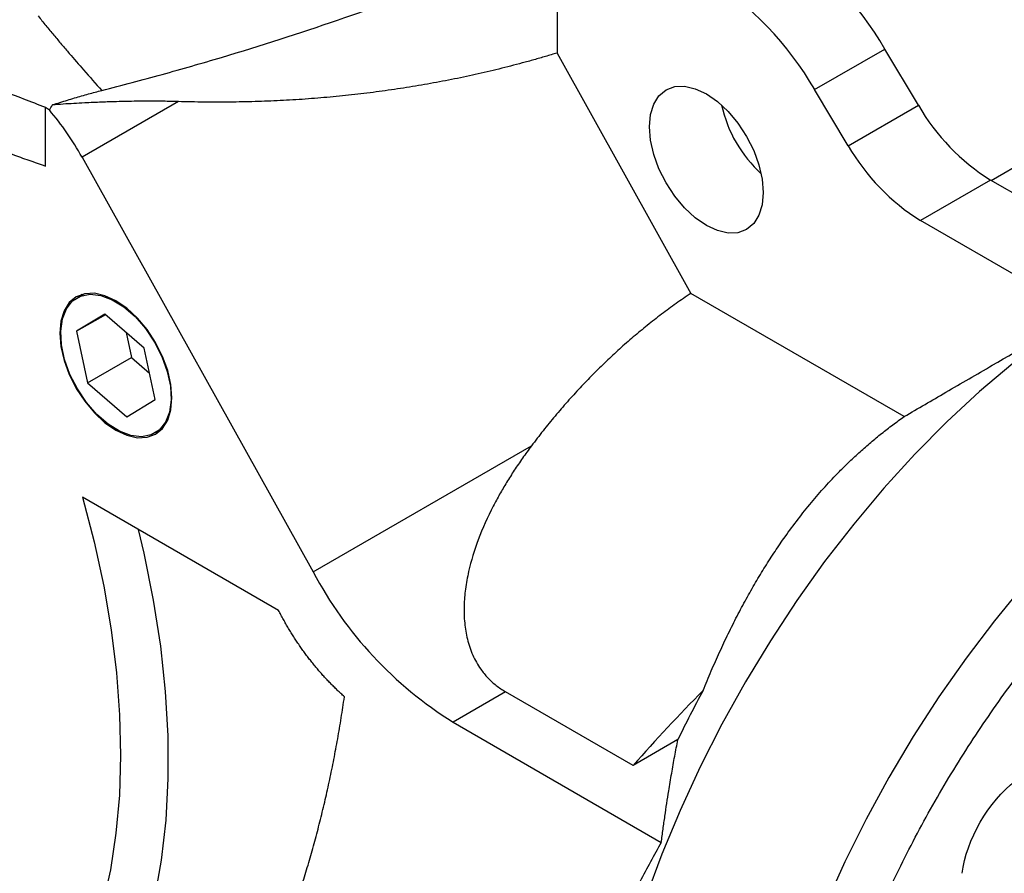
# Model space of a CAD drawing. Header units: inches. Extents: x 0 to 51, y 0 to 33.
# Tile 7 of 15: x 42.8 to 46, y 12.3 to 15. Entities that reach past the tile are written whole.
import ezdxf

# ---------------------------------------------------------------- set-up
doc = ezdxf.new("R2010")
doc.units = ezdxf.units.IN
doc.header["$LTSCALE"] = 3
doc.header["$MEASUREMENT"] = 0

msp = doc.modelspace()

# ---------------------------------------------------------------- linework, layer by layer
for p, q in [((44.5554, 15.3031), (44.5554, 14.9252)), ((44.5554, 14.9252), (44.9805, 14.1623)), ((45.3734, 14.8089), (45.5962, 14.9374)), ((45.7028, 14.7597), (45.5962, 14.9374)), ((45.934, 14.5209), (46.5647, 14.885)), ((45.4801, 14.6311), (45.3734, 14.8089)), ((43.353, 14.7709), (43.0472, 14.5944)), ((45.4801, 14.6311), (45.7028, 14.7597)), ((42.9307, 14.5665), (42.9307, 14.753)), ((43.0472, 14.5944), (43.7808, 13.2779)), ((45.9321, 14.522), (45.7094, 14.3935)), ((46.4396, 14.229), (45.9321, 14.522)), ((46.2169, 14.1005), (45.7094, 14.3935)), ((43.0551, 14.1611), (43.0333, 14.1495)), ((43.0465, 14.1589), (43.0399, 14.1531)), ((45.658, 13.7712), (44.9805, 14.1623)), ((43.1197, 14.0963), (43.03, 14.0417)), ((43.1216, 14.0946), (43.03, 14.0417)), ((43.2443, 13.9879), (43.1197, 14.0963)), ((43.03, 14.0417), (43.0649, 13.8786)), ((43.1873, 14.0375), (43.2041, 13.959)), ((43.2793, 13.8248), (43.2443, 13.9879)), ((43.0649, 13.8786), (43.2041, 13.959)), ((43.2041, 13.959), (43.2611, 13.9094)), ((43.0649, 13.8786), (43.1896, 13.7702)), ((43.1896, 13.7702), (43.2793, 13.8248)), ((43.2812, 13.72), (43.3021, 13.7331)), ((43.2876, 13.724), (43.2959, 13.7268)), ((43.7808, 13.2779), (44.4741, 13.6781)), ((43.671, 13.1559), (43.0486, 13.5152)), ((44.3922, 12.8973), (44.2251, 12.8009)), ((44.7971, 12.6636), (44.3922, 12.8973)), ((44.2251, 12.8009), (44.8864, 12.4192)), ((44.9392, 12.7456), (44.7971, 12.6636))]:
    msp.add_line(p, q)
at = {"flags": 128}
for points in [[(44.8485, 14.6911), (44.852, 14.7299), (44.8623, 14.7631), (44.879, 14.7896), (44.9015, 14.8083), (44.9289, 14.8184), (44.9602, 14.8197), (44.9942, 14.812), (45.0295, 14.7956), (45.0648, 14.7712), (45.0987, 14.7397), (45.13, 14.7024), (45.1574, 14.6605), (45.1799, 14.6159), (45.1966, 14.5701), (45.2069, 14.525), (45.2104, 14.4822)], [(45.2104, 14.4822), (45.2069, 14.4434), (45.1966, 14.4102), (45.1799, 14.3837), (45.1574, 14.365), (45.13, 14.3549), (45.0987, 14.3536), (45.0648, 14.3613), (45.0295, 14.3777), (44.9942, 14.4021), (44.9602, 14.4336), (44.9289, 14.4709), (44.9015, 14.5128), (44.879, 14.5574), (44.8623, 14.6032), (44.852, 14.6483), (44.8485, 14.6911)], [(43.3326, 13.8305), (43.3292, 13.8726), (43.3191, 13.917), (43.3026, 13.962), (43.2805, 14.0059), (43.2535, 14.0471), (43.2227, 14.0838), (43.1893, 14.1148), (43.1546, 14.1388), (43.1199, 14.1549), (43.0865, 14.1624), (43.0558, 14.1612), (43.0288, 14.1512), (43.0067, 14.1329), (42.9902, 14.1068), (42.9801, 14.0741), (42.9767, 14.036)], [(42.9846, 14.0812), (42.9973, 14.1136), (43.0168, 14.1381), (43.0424, 14.1537), (43.0729, 14.1596), (43.1069, 14.1557), (43.1431, 14.142), (43.1797, 14.1192), (43.2153, 14.0883), (43.2482, 14.0506), (43.277, 14.0078), (43.3004, 13.9617), (43.3175, 13.9144), (43.3275, 13.8679), (43.3299, 13.8242), (43.3246, 13.7854)], [(43.3246, 13.7854), (43.312, 13.7529), (43.2924, 13.7284), (43.2668, 13.7128), (43.2364, 13.7069), (43.2023, 13.7108), (43.1662, 13.7245), (43.1295, 13.7473), (43.094, 13.7782), (43.0611, 13.8159), (43.0323, 13.8587), (43.0088, 13.9048), (42.9918, 13.9522), (42.9818, 13.9986), (42.9794, 14.0423), (42.9846, 14.0812)], [(42.9767, 14.036), (42.9801, 13.9939), (42.9902, 13.9495), (43.0067, 13.9045), (43.0288, 13.8606), (43.0558, 13.8195), (43.0865, 13.7827), (43.1199, 13.7517), (43.1546, 13.7277), (43.1893, 13.7117), (43.2227, 13.7041), (43.2535, 13.7053), (43.2805, 13.7153), (43.3026, 13.7337), (43.3191, 13.7597), (43.3292, 13.7924), (43.3326, 13.8305)], [(46.0023, 13.9395), (45.8968, 13.8502), (45.7931, 13.7542), (45.6917, 13.6517), (45.593, 13.5433), (45.4973, 13.4295), (45.4052, 13.3106), (45.3169, 13.1871), (45.2329, 13.0597), (45.1535, 12.9288), (45.079, 12.795), (45.0097, 12.6589), (44.9461, 12.521), (44.8882, 12.3819), (44.8364, 12.2421)], [(43.0486, 13.5152), (43.0856, 13.3732), (43.116, 13.2326), (43.1397, 13.0939), (43.1566, 12.9577), (43.1665, 12.8245), (43.1695, 12.6949), (43.1656, 12.5692), (43.1548, 12.4481), (43.137, 12.3321), (43.1125, 12.2214), (43.0812, 12.1167), (43.0434, 12.0183), (42.9991, 11.9266), (42.9485, 11.8419), (42.8918, 11.7647)], [(43.0007, 11.6569), (43.0637, 11.7355), (43.1202, 11.8221), (43.1701, 11.9165), (43.2132, 12.0182), (43.2492, 12.1269), (43.2781, 12.242), (43.2998, 12.3632), (43.3141, 12.4899), (43.321, 12.6217), (43.3204, 12.758), (43.3125, 12.8983), (43.2971, 13.042), (43.2744, 13.1885), (43.2445, 13.3373), (43.2268, 13.4123)], [(46.0374, 13.2368), (45.9441, 13.123), (45.8542, 13.0044), (45.7682, 12.8816), (45.6864, 12.755), (45.6092, 12.6252), (45.5368, 12.4926), (45.4697, 12.3579), (45.4079, 12.2216)]]:
    msp.add_lwpolyline(points, dxfattribs=at)
for centre, radius, start, end in [((44.7175, 14.4337), 1.0129, 29.8261, 58.1347), ((44.4948, 14.3051), 1.0129, 29.8261, 58.1347), ((45.485, 14.8496), 0.4169, 192.3941, 227.6005), ((46.2886, 15.0955), 0.6752, 209.826, 238.1347), ((42.2337, 14.1423), 0.9307, 29.0629, 40.324), ((46.0659, 14.9669), 0.6752, 209.826, 238.1347), ((44.8933, 13.8688), 1.2596, 207.9742, 237.9654), ((49.294, 8.689), 6.0016, 135.42248, 138.52821), ((47.9282, 11.3114), 3.3152, 151.3417, 154.3677)]:
    msp.add_arc(centre, radius, start, end)
for points, knots in [([(43.1097, 14.8064), (43.1739, 14.8228), (43.2378, 14.8398), (43.3646, 14.8748), (43.4275, 14.8928), (43.6148, 14.9487), (43.7378, 14.9881), (43.9796, 15.0712), (44.0982, 15.1148), (44.2725, 15.1833), (44.3301, 15.2067), (44.4154, 15.2423), (44.4435, 15.2542), (44.4856, 15.2724), (44.4997, 15.2785), (44.5208, 15.2878), (44.5279, 15.2909), (44.5418, 15.297), (44.5486, 15.3001), (44.5554, 15.3031)], [0, 0, 0, 0, 0.125, 0.125, 0.25, 0.25, 0.5, 0.5, 0.75, 0.75, 0.875, 0.875, 0.9375, 0.9375, 0.96875, 0.96875, 0.984375, 0.984375, 1, 1, 1, 1]), ([(42.9074, 15.0429), (42.9157, 15.0326), (42.9323, 15.0124), (42.9572, 14.9823), (42.9819, 14.9529), (43.0133, 14.9159), (43.0556, 14.8671), (43.0904, 14.828), (43.1097, 14.8064)], [0, 0, 0, 0, 0.128536, 0.254724, 0.378565, 0.500063, 0.723023, 1, 1, 1, 1]), ([(44.5554, 14.9252), (44.5432, 14.9215), (44.5188, 14.9142), (44.482, 14.9036), (44.445, 14.8935), (44.408, 14.8837), (44.3707, 14.8744), (44.3334, 14.8654), (44.2959, 14.8569), (44.2582, 14.8487), (44.2204, 14.8409), (44.1825, 14.8336), (44.1444, 14.8266), (44.1062, 14.82), (44.0678, 14.8139), (44.0293, 14.8081), (43.9907, 14.8027), (43.9519, 14.7977), (43.913, 14.7932), (43.8739, 14.789), (43.8347, 14.7852), (43.7953, 14.7818), (43.7558, 14.7788), (43.7162, 14.7762), (43.6764, 14.7741), (43.6365, 14.7723), (43.5964, 14.7709), (43.5562, 14.7699), (43.5158, 14.7693), (43.4753, 14.7691), (43.4347, 14.7693), (43.3939, 14.7699), (43.3667, 14.7706), (43.353, 14.7709)], [0, 0, 0, 0, 0.0319029, 0.0638041, 0.0957062, 0.127612, 0.1595241, 0.191445, 0.2233775, 0.2553243, 0.2872878, 0.3192708, 0.3512759, 0.3833058, 0.415363, 0.4474501, 0.4795698, 0.5117247, 0.5439173, 0.5761502, 0.608426, 0.6407472, 0.6731164, 0.7055362, 0.738009, 0.7705374, 0.8031238, 0.8357708, 0.8684808, 0.9012563, 0.9340997, 0.9670135, 1, 1, 1, 1]), ([(42.6518, 14.8599), (42.6659, 14.8545), (42.6917, 14.8448), (42.7268, 14.8314), (42.7546, 14.8208), (42.7751, 14.813), (42.8095, 14.7999), (42.8605, 14.7803), (42.9074, 14.7621), (42.9307, 14.753)], [0, 0, 0, 0, 0.153543, 0.279827, 0.380416, 0.453858, 0.500062, 0.751244, 1, 1, 1, 1]), ([(42.2167, 14.8424), (42.2331, 14.8354), (42.2659, 14.8214), (42.3155, 14.8006), (42.3653, 14.7801), (42.4154, 14.7597), (42.4658, 14.7395), (42.5164, 14.7195), (42.5672, 14.6997), (42.6184, 14.6801), (42.6698, 14.6607), (42.7214, 14.6415), (42.7734, 14.6224), (42.8255, 14.6036), (42.878, 14.5849), (42.9131, 14.5726), (42.9307, 14.5665)], [0, 0, 0, 0, 0.071217, 0.142453, 0.213712, 0.284996, 0.35631, 0.427656, 0.499038, 0.57046, 0.641924, 0.713434, 0.784993, 0.856605, 0.928273, 1, 1, 1, 1]), ([(42.9532, 14.7606), (42.9611, 14.7632), (42.9769, 14.7683), (43.0003, 14.7757), (43.0232, 14.7826), (43.0456, 14.7891), (43.0674, 14.7952), (43.0887, 14.801), (43.1027, 14.8046), (43.1097, 14.8064)], [0, 0, 0, 0, 0.1525223, 0.3018407, 0.4479426, 0.5908173, 0.7304561, 0.8668521, 1, 1, 1, 1]), ([(43.353, 14.7709), (43.3452, 14.7711), (43.329, 14.7716), (43.3039, 14.772), (43.2773, 14.7722), (43.2492, 14.7722), (43.2196, 14.772), (43.1885, 14.7715), (43.1517, 14.7706), (43.1073, 14.7692), (43.062, 14.7672), (43.01, 14.7644), (42.9757, 14.7621), (42.9532, 14.7606)], [0, 0, 0, 0, 0.061147, 0.125724, 0.193732, 0.265172, 0.340045, 0.418352, 0.500092, 0.61666, 0.74989, 0.835475, 1, 1, 1, 1]), ([(44.9805, 14.1623), (44.9726, 14.157), (44.9568, 14.1463), (44.9335, 14.1299), (44.9103, 14.1131), (44.8873, 14.096), (44.8645, 14.0785), (44.8419, 14.0606), (44.8196, 14.0424), (44.7974, 14.0238), (44.7755, 14.0048), (44.7538, 13.9855), (44.7323, 13.9659), (44.7111, 13.9458), (44.69, 13.9254), (44.6692, 13.9047), (44.6486, 13.8836), (44.6283, 13.8622), (44.6082, 13.8404), (44.5883, 13.8183), (44.5687, 13.7958), (44.5493, 13.7729), (44.5301, 13.7498), (44.5112, 13.7262), (44.4925, 13.7024), (44.4803, 13.6862), (44.4741, 13.6781)], [0, 0, 0, 0, 0.041057, 0.082147, 0.123272, 0.164436, 0.205641, 0.24689, 0.288186, 0.329532, 0.37093, 0.412383, 0.453893, 0.495464, 0.537098, 0.578798, 0.620567, 0.662407, 0.70432, 0.74631, 0.788379, 0.83053, 0.872764, 0.915086, 0.957497, 1, 1, 1, 1]), ([(45.658, 13.7712), (45.7019, 13.7969), (45.795, 13.8511), (45.9813, 13.9595), (46.1237, 14.0421), (46.2169, 14.0962)], [0, 0, 0, 0, 0.236032, 0.5, 1, 1, 1, 1]), ([(45.2982, 10.9985), (45.2995, 11.0551), (45.302, 11.1683), (45.3231, 11.35), (45.3575, 11.5398), (45.408, 11.7397), (45.4736, 11.9441), (45.5551, 12.1522), (45.6511, 12.3594), (45.761, 12.5636), (45.8829, 12.7609), (46, 12.9272), (46.1075, 13.0646), (46.2024, 13.1762), (46.3148, 13.2976), (46.4459, 13.4248), (46.593, 13.5498), (46.7399, 13.658), (46.885, 13.7494), (47.0302, 13.8256), (47.1771, 13.8869), (47.3242, 13.9319), (47.4721, 13.959), (47.6162, 13.9664), (47.7558, 13.9531), (47.8866, 13.917), (47.9826, 13.8768), (48.0302, 13.842), (48.0415, 13.8337)], [0, 0, 0, 0, 0.038303, 0.076609, 0.117211, 0.157817, 0.200111, 0.24241, 0.28549, 0.328802, 0.372113, 0.415194, 0.443418, 0.471579, 0.499807, 0.540409, 0.581015, 0.619317, 0.657623, 0.695926, 0.734232, 0.774834, 0.81544, 0.857734, 0.900033, 0.943114, 0.986425, 1, 1, 1, 1]), ([(45.0191, 12.9014), (45.0233, 12.9118), (45.0318, 12.9327), (45.0449, 12.9635), (45.0581, 12.9938), (45.0716, 13.0237), (45.0852, 13.0529), (45.099, 13.0817), (45.113, 13.11), (45.1271, 13.1378), (45.1415, 13.1651), (45.156, 13.1919), (45.1708, 13.2183), (45.1857, 13.2441), (45.2009, 13.2695), (45.2162, 13.2945), (45.2318, 13.319), (45.2475, 13.343), (45.2635, 13.3666), (45.2875, 13.401), (45.3202, 13.4453), (45.3625, 13.4982), (45.4062, 13.5486), (45.447, 13.5919), (45.4841, 13.6286), (45.5173, 13.6594), (45.5512, 13.6891), (45.5859, 13.7177), (45.6214, 13.7451), (45.6458, 13.7625), (45.658, 13.7712)], [0, 0, 0, 0, 0.029984, 0.059688, 0.089115, 0.118271, 0.14716, 0.17579, 0.204164, 0.23229, 0.260172, 0.287818, 0.315234, 0.342427, 0.369403, 0.39617, 0.422735, 0.449107, 0.475292, 0.501298, 0.564886, 0.627475, 0.689208, 0.750239, 0.792494, 0.834414, 0.876061, 0.917498, 0.95879, 1, 1, 1, 1]), ([(44.4741, 13.6781), (44.4693, 13.6716), (44.4597, 13.6588), (44.4459, 13.6393), (44.4325, 13.62), (44.4196, 13.6007), (44.4072, 13.5815), (44.3954, 13.5624), (44.384, 13.5434), (44.3732, 13.5245), (44.3628, 13.5057), (44.3379, 13.4585), (44.3042, 13.3839), (44.2768, 13.2949), (44.2639, 13.2245), (44.2593, 13.1696), (44.2608, 13.1162), (44.2695, 13.0633), (44.286, 13.0138), (44.3061, 12.9781), (44.3237, 12.9549), (44.3355, 12.9415), (44.3483, 12.929), (44.3619, 12.9175), (44.3765, 12.9068), (44.3869, 12.9005), (44.3922, 12.8973)], [0, 0, 0, 0, 0.026472, 0.052573, 0.078307, 0.103678, 0.128688, 0.153343, 0.177645, 0.201601, 0.225213, 0.248486, 0.377954, 0.496693, 0.561278, 0.622694, 0.687334, 0.748665, 0.812884, 0.874247, 0.895664, 0.916803, 0.937734, 0.958528, 0.979258, 1, 1, 1, 1]), ([(43.8802, 12.8817), (43.8765, 12.8852), (43.8689, 12.892), (43.8577, 12.9025), (43.8467, 12.9133), (43.8359, 12.9242), (43.8252, 12.9354), (43.8147, 12.9467), (43.8044, 12.9583), (43.7943, 12.97), (43.7843, 12.982), (43.7746, 12.9942), (43.765, 13.0065), (43.7555, 13.0191), (43.7463, 13.0319), (43.7372, 13.0448), (43.7283, 13.058), (43.7196, 13.0714), (43.7111, 13.085), (43.7027, 13.0987), (43.6945, 13.1127), (43.6865, 13.1269), (43.6786, 13.1413), (43.6736, 13.151), (43.671, 13.1559)], [0, 0, 0, 0, 0.046967, 0.093567, 0.13983, 0.185789, 0.231477, 0.276927, 0.322172, 0.367246, 0.412185, 0.457023, 0.501795, 0.546537, 0.591284, 0.636072, 0.680935, 0.725909, 0.771028, 0.816327, 0.861841, 0.907602, 0.953644, 1, 1, 1, 1]), ([(43.029, 11.1511), (43.036, 11.1573), (43.0499, 11.1697), (43.0704, 11.1887), (43.0907, 11.2079), (43.1108, 11.2273), (43.1306, 11.247), (43.1502, 11.2669), (43.1696, 11.287), (43.1887, 11.3074), (43.2075, 11.3279), (43.2262, 11.3487), (43.2445, 11.3698), (43.2627, 11.3911), (43.2805, 11.4126), (43.2982, 11.4343), (43.3156, 11.4562), (43.3327, 11.4784), (43.3497, 11.5009), (43.3663, 11.5235), (43.3827, 11.5464), (43.3989, 11.5695), (43.4149, 11.5928), (43.4306, 11.6164), (43.446, 11.6402), (43.4612, 11.6643), (43.4762, 11.6885), (43.4909, 11.713), (43.5054, 11.7377), (43.5196, 11.7627), (43.5336, 11.7879), (43.5474, 11.8133), (43.5609, 11.8389), (43.5741, 11.8648), (43.5872, 11.8909), (43.5999, 11.9173), (43.6125, 11.9438), (43.6248, 11.9706), (43.6368, 11.9977), (43.6486, 12.0249), (43.6602, 12.0524), (43.6715, 12.0801), (43.6826, 12.1081), (43.6934, 12.1363), (43.704, 12.1647), (43.7143, 12.1933), (43.7244, 12.2222), (43.7343, 12.2513), (43.7439, 12.2806), (43.7532, 12.3102), (43.7624, 12.34), (43.7713, 12.37), (43.7799, 12.4003), (43.7883, 12.4307), (43.7964, 12.4615), (43.8044, 12.4924), (43.812, 12.5236), (43.8194, 12.555), (43.8266, 12.5866), (43.8336, 12.6185), (43.8403, 12.6506), (43.8467, 12.6829), (43.8529, 12.7155), (43.8589, 12.7483), (43.8646, 12.7813), (43.8701, 12.8145), (43.8753, 12.848), (43.8786, 12.8705), (43.8802, 12.8817)], [0, 0, 0, 0, 0.0158775, 0.0317139, 0.0475099, 0.0632664, 0.0789841, 0.0946639, 0.1103067, 0.1259132, 0.1414843, 0.1570208, 0.1725236, 0.1879936, 0.2034316, 0.2188385, 0.2342152, 0.2495625, 0.2648813, 0.2801725, 0.2954371, 0.3106758, 0.3258897, 0.3410796, 0.3562464, 0.371391, 0.3865145, 0.4016176, 0.4167013, 0.4317666, 0.4468144, 0.4618456, 0.4768612, 0.491862, 0.5068492, 0.5218235, 0.536786, 0.5517376, 0.5666793, 0.5816121, 0.5965368, 0.6114544, 0.626366, 0.6412724, 0.6561747, 0.6710738, 0.6859707, 0.7008663, 0.7157617, 0.7306577, 0.7455553, 0.7604556, 0.7753594, 0.7902678, 0.8051817, 0.8201021, 0.8350299, 0.8499661, 0.8649117, 0.8798675, 0.8948347, 0.9098141, 0.9248066, 0.9398133, 0.954835, 0.9698727, 0.9849274, 1, 1, 1, 1]), ([(44.8864, 12.4192), (44.8883, 12.4333), (44.892, 12.4611), (44.8978, 12.5024), (44.9038, 12.5428), (44.9109, 12.5881), (44.9192, 12.6381), (44.9288, 12.6924), (44.9358, 12.728), (44.9392, 12.7456)], [0, 0, 0, 0, 0.1292316, 0.2556477, 0.3792544, 0.5000594, 0.6718706, 0.838509, 1, 1, 1, 1]), ([(44.8864, 12.4192), (44.8631, 12.3782), (44.8168, 12.2967), (44.7585, 12.163), (44.7104, 12.0193), (44.6768, 11.8631), (44.6589, 11.7201), (44.6598, 11.6258), (44.6601, 11.5918)], [0, 0, 0, 0, 0.181535, 0.361028, 0.539121, 0.719739, 0.898853, 1, 1, 1, 1])]:
    msp.add_open_spline(points, degree=3, knots=knots)
for points in [[(42.9432, 14.7445), (42.9465, 14.7499), (42.9498, 14.7552), (42.9532, 14.7606)], [(42.9307, 14.753), (42.9349, 14.7502), (42.9391, 14.7474), (42.9432, 14.7445)], [(45.8421, 12.3212), (45.8541, 12.4266), (45.9258, 12.5511), (46.0115, 12.6145)]]:
    msp.add_open_spline(points, degree=3)

doc.saveas('drawing.dxf')
